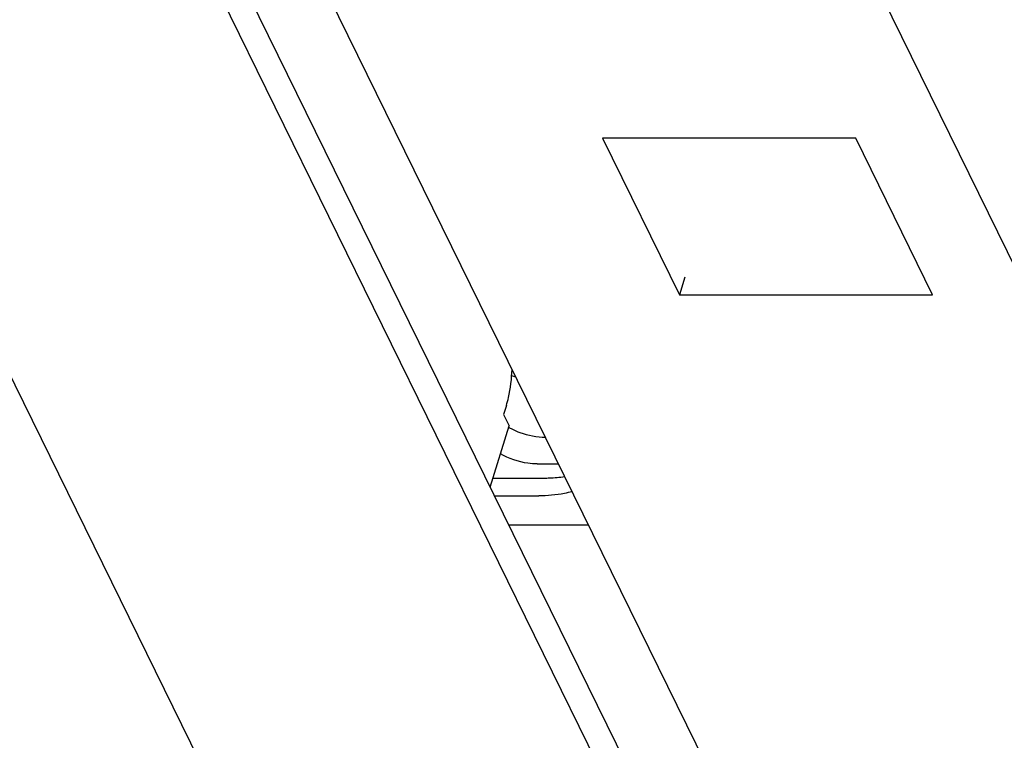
# Model space of a CAD drawing. Header units: millimetres. Extents: x 0 to 1782, y 0 to 1260.
# Tile 26 of 94: x 842 to 940, y 338 to 410. Entities that reach past the tile are written whole.
import ezdxf

# ---------------------------------------------------------------- set-up
doc = ezdxf.new("R2010")
doc.units = ezdxf.units.MM
doc.header["$LTSCALE"] = 98.01
for name, color, linetype in [('123GDU1040面板DXF_CONTINUOUS_LINE', 7, 'CONTINUOUS'), ('C172主面板1-1_DXF_CONTINUOUS_LINE', 7, 'CONTINUOUS'), ('GDU1040-01-0DXF_CONTINUOUS_LINE', 7, 'CONTINUOUS'), ('GMA1347后盖_DXF_CONTINUOUS_LINE', 7, 'CONTINUOUS')]:
    doc.layers.add(name, color=color, linetype=linetype)

msp = doc.modelspace()

# ---------------------------------------------------------------- linework, layer by layer
at = {"layer": '123GDU1040面板DXF_CONTINUOUS_LINE', "color": 7, "linetype": 'Continuous'}
for p, q in [((893.715, 365.855), (895.801, 365.855)), ((889.329, 364.456), (894.401, 364.456)), ((889.461, 362.694), (893.857, 362.694)), ((898.77, 359.804), (890.879, 359.804))]:
    msp.add_line(p, q, dxfattribs=at)
for centre, radius, start, end in [((894.023, 381.866), 7.784, 248.49715, 251.6011), ((894.391, 375.618), 7.063, 240.18152, 243.1314)]:
    msp.add_arc(centre, radius, start, end, dxfattribs=at)
for points, knots in [([(891.199, 369.318), (891.458, 369.187), (892.513, 368.729), (893.673, 368.499), (894.532, 368.499)], [0, 0, 0, 0, 0.252595, 1, 1, 1, 1]), ([(893.715, 365.855), (893.406, 365.855), (892.138, 365.951), (890.895, 366.369), (890.062, 366.847)], [0, 0, 0, 0, 0.243633, 1, 1, 1, 1]), ([(894.401, 364.456), (894.575, 364.456), (895.25, 364.468), (895.925, 364.526), (896.421, 364.6)], [0, 0, 0, 0, 0.257032, 1, 1, 1, 1]), ([(897.157, 363.105), (896.905, 363.036), (895.822, 362.785), (894.705, 362.694), (893.857, 362.694)], [0, 0, 0, 0, 0.235802, 1, 1, 1, 1])]:
    msp.add_open_spline(points, degree=3, knots=knots, dxfattribs=at)
at = {"layer": 'C172主面板1-1_DXF_CONTINUOUS_LINE', "color": 7, "linetype": 'Continuous'}
for p, q in [((795.546, 554.073), (921.284, 297.845)), ((794.456, 550.548), (920.195, 294.32)), ((860.253, 336.441), (791.361, 476.827)), ((952.98, 360.96), (905.704, 457.298))]:
    msp.add_line(p, q, dxfattribs=at)
at = {"layer": 'GDU1040-01-0DXF_CONTINUOUS_LINE', "color": 7, "linetype": 'Continuous'}
for p, q in [((890.651, 371.63), (890.378, 370.748)), ((890.378, 370.748), (890.927, 369.63)), ((889.046, 363.54), (890.927, 369.63))]:
    msp.add_line(p, q, dxfattribs=at)
msp.add_open_spline([(890.651, 371.63), (890.733, 371.896), (891.04, 373.072), (891.177, 374.288), (891.21, 375.223)], degree=3, knots=[0, 0, 0, 0, 0.229789, 1, 1, 1, 1], dxfattribs=at)
at = {"layer": 'GMA1347后盖_DXF_CONTINUOUS_LINE', "color": 7, "linetype": 'Continuous'}
for p, q in [((803.108, 554.743), (923.921, 308.551)), ((925.243, 398.133), (900.167, 398.133)), ((900.167, 398.133), (907.785, 382.608)), ((932.861, 382.608), (925.243, 398.133)), ((908.33, 384.371), (907.785, 382.608)), ((907.785, 382.608), (932.861, 382.608))]:
    msp.add_line(p, q, dxfattribs=at)

doc.saveas('drawing.dxf')
